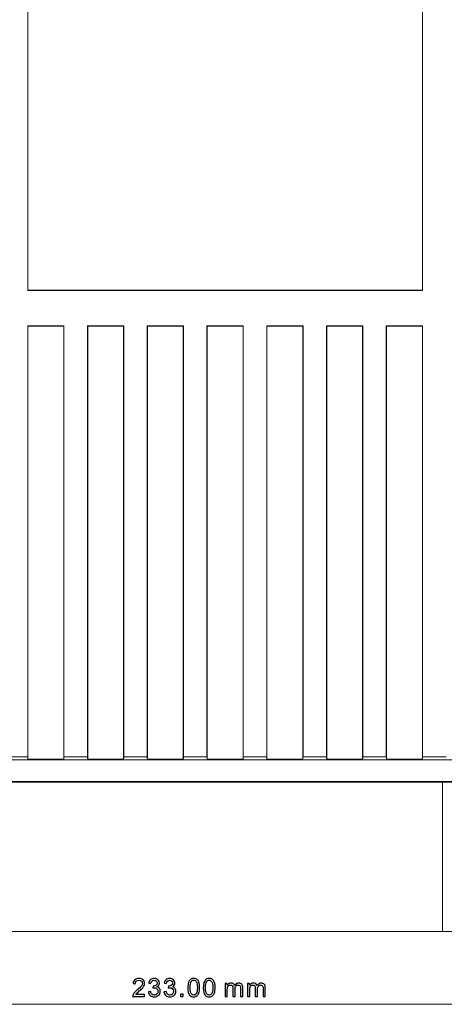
# Model space of a CAD drawing. Header units: millimetres. Extents: x -594 to 595, y -419 to 422.
# Tile 56 of 124: x -167 to -96, y 7 to 172. Entities that reach past the tile are written whole.
import ezdxf
from ezdxf.lldxf.tags import DXFTag

# ---------------------------------------------------------------- set-up
doc = ezdxf.new("R2010")
doc.units = ezdxf.units.MM
doc.header["$MEASUREMENT"] = 0
doc.layers.add('layer 1', color=7, linetype='Continuous')
tags = doc.linetypes.add('New Line180', pattern=[0.5, 0.2, -0.3]).pattern_tags.tags
tags[6:7] = [DXFTag(74, 4), DXFTag(75, 0), DXFTag(340, '0'), DXFTag(46, 1.0), DXFTag(50, 0.0), DXFTag(44, 0.0), DXFTag(45, 0.0)]
tags[4:5] = [DXFTag(74, 4), DXFTag(75, 0), DXFTag(340, '0'), DXFTag(46, 1.0), DXFTag(50, 0.0), DXFTag(44, 0.0), DXFTag(45, 0.0)]

msp = doc.modelspace()

# ---------------------------------------------------------------- linework, layer by layer
at = {"layer": 'layer 1', "lineweight": 9}
for points in [[(-165.8518, 126.8212), (-165.8518, 126.8212), (-165.8518, 219.8918), (-165.8518, 219.8918)], [(-165.8165, 219.8565), (-165.8165, 219.8565), (-165.8165, 126.8565), (-165.8165, 126.8565)], [(-99.8165, 126.8565), (-99.8165, 126.8565), (-99.8165, 219.8565), (-99.8165, 219.8565)], [(-99.7812, 126.8212), (-99.7812, 126.8212), (-99.7812, 219.8918), (-99.7812, 219.8918)], [(-165.8165, 126.8565), (-165.8165, 126.8565), (-165.8518, 126.8212), (-165.8518, 126.8212)], [(-99.7812, 126.8212), (-99.7812, 126.8212), (-165.8518, 126.8212), (-165.8518, 126.8212)], [(-99.8165, 126.8565), (-99.8165, 126.8565), (-165.8165, 126.8565), (-165.8165, 126.8565)], [(-99.8165, 126.8565), (-99.8165, 126.8565), (-99.7812, 126.8212), (-99.7812, 126.8212)], [(-165.8518, 48.8565), (-165.8518, 48.8565), (-165.8518, 120.8918), (-165.8518, 120.8918)], [(-165.8165, 120.8565), (-165.8165, 120.8565), (-165.8518, 120.8918), (-165.8518, 120.8918)], [(-165.8518, 120.8918), (-165.8518, 120.8918), (-159.7812, 120.8918), (-159.7812, 120.8918)], [(-165.8165, 120.8565), (-165.8165, 120.8565), (-165.8165, 48.4565), (-165.8165, 48.4565)], [(-159.8165, 120.8565), (-159.8165, 120.8565), (-165.8165, 120.8565), (-165.8165, 120.8565)], [(-159.8165, 120.8565), (-159.8165, 120.8565), (-159.7812, 120.8918), (-159.7812, 120.8918)], [(-159.8165, 48.4565), (-159.8165, 48.4565), (-159.8165, 120.8565), (-159.8165, 120.8565)], [(-159.7812, 48.8565), (-159.7812, 48.8565), (-159.7812, 120.8918), (-159.7812, 120.8918)], [(-155.8518, 48.8565), (-155.8518, 48.8565), (-155.8518, 120.8918), (-155.8518, 120.8918)], [(-155.8165, 120.8565), (-155.8165, 120.8565), (-155.8518, 120.8918), (-155.8518, 120.8918)], [(-155.8518, 120.8918), (-155.8518, 120.8918), (-149.7812, 120.8918), (-149.7812, 120.8918)], [(-155.8165, 120.8565), (-155.8165, 120.8565), (-155.8165, 48.4565), (-155.8165, 48.4565)], [(-149.8165, 120.8565), (-149.8165, 120.8565), (-155.8165, 120.8565), (-155.8165, 120.8565)], [(-149.8165, 120.8565), (-149.8165, 120.8565), (-149.7812, 120.8918), (-149.7812, 120.8918)], [(-149.8165, 48.4565), (-149.8165, 48.4565), (-149.8165, 120.8565), (-149.8165, 120.8565)], [(-149.7812, 48.8565), (-149.7812, 48.8565), (-149.7812, 120.8918), (-149.7812, 120.8918)], [(-145.8518, 48.8565), (-145.8518, 48.8565), (-145.8518, 120.8918), (-145.8518, 120.8918)], [(-145.8165, 120.8565), (-145.8165, 120.8565), (-145.8518, 120.8918), (-145.8518, 120.8918)], [(-145.8518, 120.8918), (-145.8518, 120.8918), (-139.7812, 120.8918), (-139.7812, 120.8918)], [(-145.8165, 120.8565), (-145.8165, 120.8565), (-145.8165, 48.4565), (-145.8165, 48.4565)], [(-139.8165, 120.8565), (-139.8165, 120.8565), (-145.8165, 120.8565), (-145.8165, 120.8565)], [(-139.8165, 120.8565), (-139.8165, 120.8565), (-139.7812, 120.8918), (-139.7812, 120.8918)], [(-139.8165, 48.4565), (-139.8165, 48.4565), (-139.8165, 120.8565), (-139.8165, 120.8565)], [(-139.7812, 48.8565), (-139.7812, 48.8565), (-139.7812, 120.8918), (-139.7812, 120.8918)], [(-135.8518, 48.8565), (-135.8518, 48.8565), (-135.8518, 120.8918), (-135.8518, 120.8918)], [(-135.8518, 120.8918), (-135.8518, 120.8918), (-129.7812, 120.8918), (-129.7812, 120.8918)], [(-135.8165, 120.8565), (-135.8165, 120.8565), (-135.8518, 120.8918), (-135.8518, 120.8918)], [(-135.8165, 120.8565), (-135.8165, 120.8565), (-135.8165, 48.4565), (-135.8165, 48.4565)], [(-129.8165, 120.8565), (-129.8165, 120.8565), (-135.8165, 120.8565), (-135.8165, 120.8565)], [(-129.8165, 120.8565), (-129.8165, 120.8565), (-129.7812, 120.8918), (-129.7812, 120.8918)], [(-129.8165, 48.4565), (-129.8165, 48.4565), (-129.8165, 120.8565), (-129.8165, 120.8565)], [(-129.7812, 48.8565), (-129.7812, 48.8565), (-129.7812, 120.8918), (-129.7812, 120.8918)], [(-125.8518, 48.8565), (-125.8518, 48.8565), (-125.8518, 120.8918), (-125.8518, 120.8918)], [(-125.8518, 120.8918), (-125.8518, 120.8918), (-119.7812, 120.8918), (-119.7812, 120.8918)], [(-125.8165, 120.8565), (-125.8165, 120.8565), (-125.8518, 120.8918), (-125.8518, 120.8918)], [(-125.8165, 120.8565), (-125.8165, 120.8565), (-125.8165, 48.4565), (-125.8165, 48.4565)], [(-119.8165, 120.8565), (-119.8165, 120.8565), (-125.8165, 120.8565), (-125.8165, 120.8565)], [(-119.8165, 120.8565), (-119.8165, 120.8565), (-119.7812, 120.8918), (-119.7812, 120.8918)], [(-119.8165, 48.4565), (-119.8165, 48.4565), (-119.8165, 120.8565), (-119.8165, 120.8565)], [(-119.7812, 48.8565), (-119.7812, 48.8565), (-119.7812, 120.8918), (-119.7812, 120.8918)], [(-115.8518, 48.8565), (-115.8518, 48.8565), (-115.8518, 120.8918), (-115.8518, 120.8918)], [(-115.8518, 120.8918), (-115.8518, 120.8918), (-109.7812, 120.8918), (-109.7812, 120.8918)], [(-115.8165, 120.8565), (-115.8165, 120.8565), (-115.8518, 120.8918), (-115.8518, 120.8918)], [(-115.8165, 120.8565), (-115.8165, 120.8565), (-115.8165, 48.4565), (-115.8165, 48.4565)], [(-109.8165, 120.8565), (-109.8165, 120.8565), (-115.8165, 120.8565), (-115.8165, 120.8565)], [(-109.8165, 120.8565), (-109.8165, 120.8565), (-109.7812, 120.8918), (-109.7812, 120.8918)], [(-109.8165, 48.4565), (-109.8165, 48.4565), (-109.8165, 120.8565), (-109.8165, 120.8565)], [(-109.7812, 48.8565), (-109.7812, 48.8565), (-109.7812, 120.8918), (-109.7812, 120.8918)], [(-105.8518, 120.8918), (-105.8518, 120.8918), (-99.7812, 120.8918), (-99.7812, 120.8918)], [(-105.8518, 48.8565), (-105.8518, 48.8565), (-105.8518, 120.8918), (-105.8518, 120.8918)], [(-105.8165, 120.8565), (-105.8165, 120.8565), (-105.8518, 120.8918), (-105.8518, 120.8918)], [(-99.8165, 120.8565), (-99.8165, 120.8565), (-105.8165, 120.8565), (-105.8165, 120.8565)], [(-105.8165, 120.8565), (-105.8165, 120.8565), (-105.8165, 48.4565), (-105.8165, 48.4565)], [(-99.8165, 120.8565), (-99.8165, 120.8565), (-99.7812, 120.8918), (-99.7812, 120.8918)], [(-99.8165, 48.4565), (-99.8165, 48.4565), (-99.8165, 120.8565), (-99.8165, 120.8565)], [(-99.7812, 48.8565), (-99.7812, 48.8565), (-99.7812, 120.8918), (-99.7812, 120.8918)], [(-248.1489, 48.3565), (-248.1489, 48.3565), (-75.262, 48.3565), (-75.262, 48.3565)], [(-165.8518, 48.8565), (-165.8518, 48.8565), (-168.5401, 48.8565), (-168.5401, 48.8565)], [(-165.8518, 48.8565), (-165.8518, 48.6991), (-165.8387, 48.5509), (-165.8165, 48.4565)], [(-159.8165, 48.4565), (-159.8165, 48.4565), (-165.8165, 48.4565), (-165.8165, 48.4565)], [(-159.8165, 48.4565), (-159.7943, 48.5509), (-159.7812, 48.6991), (-159.7812, 48.8565)], [(-155.8518, 48.8565), (-155.8518, 48.8565), (-159.7812, 48.8565), (-159.7812, 48.8565)], [(-155.8518, 48.8565), (-155.8518, 48.6991), (-155.8387, 48.5509), (-155.8165, 48.4565)], [(-149.8165, 48.4565), (-149.8165, 48.4565), (-155.8165, 48.4565), (-155.8165, 48.4565)], [(-149.8165, 48.4565), (-149.7943, 48.5509), (-149.7812, 48.6991), (-149.7812, 48.8565)], [(-145.8518, 48.8565), (-145.8518, 48.8565), (-149.7812, 48.8565), (-149.7812, 48.8565)], [(-145.8518, 48.8565), (-145.8518, 48.6991), (-145.8387, 48.5509), (-145.8165, 48.4565)], [(-139.8165, 48.4565), (-139.8165, 48.4565), (-145.8165, 48.4565), (-145.8165, 48.4565)], [(-139.8165, 48.4565), (-139.7943, 48.5509), (-139.7812, 48.6991), (-139.7812, 48.8565)], [(-135.8518, 48.8565), (-135.8518, 48.8565), (-139.7812, 48.8565), (-139.7812, 48.8565)], [(-135.8518, 48.8565), (-135.8518, 48.6991), (-135.8387, 48.5509), (-135.8165, 48.4565)], [(-129.8165, 48.4565), (-129.8165, 48.4565), (-135.8165, 48.4565), (-135.8165, 48.4565)], [(-129.8165, 48.4565), (-129.7943, 48.5509), (-129.7812, 48.6991), (-129.7812, 48.8565)], [(-125.8518, 48.8565), (-125.8518, 48.8565), (-129.7812, 48.8565), (-129.7812, 48.8565)], [(-125.8518, 48.8565), (-125.8518, 48.6991), (-125.8387, 48.5509), (-125.8165, 48.4565)], [(-119.8165, 48.4565), (-119.8165, 48.4565), (-125.8165, 48.4565), (-125.8165, 48.4565)], [(-119.8165, 48.4565), (-119.7943, 48.5509), (-119.7812, 48.6991), (-119.7812, 48.8565)], [(-115.8518, 48.8565), (-115.8518, 48.8565), (-119.7812, 48.8565), (-119.7812, 48.8565)], [(-115.8518, 48.8565), (-115.8518, 48.6991), (-115.8387, 48.5509), (-115.8165, 48.4565)], [(-109.8165, 48.4565), (-109.8165, 48.4565), (-115.8165, 48.4565), (-115.8165, 48.4565)], [(-109.8165, 48.4565), (-109.7943, 48.5509), (-109.7812, 48.6991), (-109.7812, 48.8565)], [(-105.8518, 48.8565), (-105.8518, 48.8565), (-109.7812, 48.8565), (-109.7812, 48.8565)], [(-105.8518, 48.8565), (-105.8518, 48.6991), (-105.8387, 48.5509), (-105.8165, 48.4565)], [(-99.8165, 48.4565), (-99.8165, 48.4565), (-105.8165, 48.4565), (-105.8165, 48.4565)], [(-99.8165, 48.4565), (-99.7943, 48.5509), (-99.7812, 48.6991), (-99.7812, 48.8565)], [(-95.8518, 48.8565), (-95.8518, 48.8565), (-99.7812, 48.8565), (-99.7812, 48.8565)]]:
    msp.add_open_spline(points, degree=3, dxfattribs=at)
at = {"layer": 'layer 1', "color": 155, "lineweight": 9}
for points in [[(-88.3084, 44.7067), (-88.3084, 44.7067), (-275.8889, 44.7067), (-275.8889, 44.7067)], [(-96.4305, 44.6382), (-96.4305, 44.6382), (-275.5044, 44.6382), (-275.5044, 44.6382)], [(-96.4305, 19.6382), (-96.4305, 19.6382), (-275.5044, 19.6382), (-275.5044, 19.6382)], [(-253.8165, 7.4789), (-253.8165, 7.4789), (-20.8165, 7.4789), (-20.8165, 7.4789)]]:
    msp.add_open_spline(points, degree=3, dxfattribs=at)
at = {"layer": 'layer 1', "color": 250, "linetype": 'New Line180', "lineweight": 20}
msp.add_open_spline([(-28.9669, 44.6382), (-28.9669, 44.6382), (-96.4305, 44.6382), (-96.4305, 44.6382), (-96.4305, 44.6382), (-96.4305, 44.6382), (-96.4305, 19.6382), (-96.4305, 19.6382), (-96.4305, 19.6382), (-96.4305, 19.6382), (-28.9669, 19.6382), (-28.9669, 19.6382), (-28.9669, 19.6382), (-28.9669, 19.6382), (-28.9669, 44.6382), (-28.9669, 44.6382)], degree=3, knots=[0, 0, 0, 0, 0.2, 0.2, 0.2, 0.2, 0.4, 0.4, 0.4, 0.4, 0.6, 0.6, 0.6, 0.6, 1, 1, 1, 1], dxfattribs=at)
at = {"layer": 'layer 1', "color": 155}
for points, knots in [([(-146.2867, 9.1258), (-146.2867, 9.1258), (-146.2867, 8.7702), (-146.2867, 8.7702), (-146.2867, 8.7702), (-146.2867, 8.7702), (-148.2932, 8.7702), (-148.2932, 8.7702), (-148.2932, 8.7702), (-148.2961, 8.8598), (-148.2812, 8.9459), (-148.2495, 9.0291), (-148.2495, 9.0291), (-148.198, 9.1653), (-148.1154, 9.3001), (-148.0018, 9.432), (-148.0018, 9.432), (-147.8882, 9.5639), (-147.726, 9.7163), (-147.515, 9.8892), (-147.515, 9.8892), (-147.1869, 10.1594), (-146.964, 10.3732), (-146.8476, 10.5313), (-146.8476, 10.5313), (-146.7304, 10.6893), (-146.6719, 10.8389), (-146.6719, 10.98), (-146.6719, 10.98), (-146.6719, 11.1274), (-146.7248, 11.2516), (-146.8306, 11.3532), (-146.8306, 11.3532), (-146.9365, 11.4541), (-147.0747, 11.5049), (-147.2448, 11.5049), (-147.2448, 11.5049), (-147.4247, 11.5049), (-147.5686, 11.4513), (-147.6766, 11.344), (-147.6766, 11.344), (-147.7845, 11.2375), (-147.8389, 11.0893), (-147.8403, 10.8995), (-147.8403, 10.8995), (-147.8403, 10.8995), (-148.2213, 10.9376), (-148.2213, 10.9376), (-148.2213, 10.9376), (-148.1952, 11.2227), (-148.0964, 11.44), (-147.9256, 11.5896), (-147.9256, 11.5896), (-147.7542, 11.7392), (-147.5249, 11.8139), (-147.2363, 11.8139), (-147.2363, 11.8139), (-146.9456, 11.8139), (-146.7149, 11.7335), (-146.5456, 11.5719), (-146.5456, 11.5719), (-146.3755, 11.4104), (-146.2909, 11.21), (-146.2909, 10.9715), (-146.2909, 10.9715), (-146.2909, 10.8502), (-146.3156, 10.7309), (-146.3657, 10.6138), (-146.3657, 10.6138), (-146.4151, 10.496), (-146.4976, 10.3725), (-146.6126, 10.2427), (-146.6126, 10.2427), (-146.7283, 10.1136), (-146.9195, 9.9351), (-147.1862, 9.7093), (-147.1862, 9.7093), (-147.4099, 9.5216), (-147.5538, 9.3946), (-147.6173, 9.3276), (-147.6173, 9.3276), (-147.6808, 9.2606), (-147.733, 9.1935), (-147.7747, 9.1258), (-147.7747, 9.1258), (-147.7747, 9.1258), (-146.2867, 9.1258), (-146.2867, 9.1258)], [0, 0, 0, 0, 0.04347826, 0.04347826, 0.04347826, 0.04347826, 0.08695652, 0.08695652, 0.08695652, 0.08695652, 0.13043478, 0.13043478, 0.13043478, 0.13043478, 0.17391304, 0.17391304, 0.17391304, 0.17391304, 0.2173913, 0.2173913, 0.2173913, 0.2173913, 0.26086957, 0.26086957, 0.26086957, 0.26086957, 0.30434783, 0.30434783, 0.30434783, 0.30434783, 0.34782609, 0.34782609, 0.34782609, 0.34782609, 0.39130435, 0.39130435, 0.39130435, 0.39130435, 0.43478261, 0.43478261, 0.43478261, 0.43478261, 0.47826087, 0.47826087, 0.47826087, 0.47826087, 0.52173913, 0.52173913, 0.52173913, 0.52173913, 0.56521739, 0.56521739, 0.56521739, 0.56521739, 0.60869565, 0.60869565, 0.60869565, 0.60869565, 0.65217391, 0.65217391, 0.65217391, 0.65217391, 0.69565217, 0.69565217, 0.69565217, 0.69565217, 0.73913043, 0.73913043, 0.73913043, 0.73913043, 0.7826087, 0.7826087, 0.7826087, 0.7826087, 0.82608696, 0.82608696, 0.82608696, 0.82608696, 0.86956522, 0.86956522, 0.86956522, 0.86956522, 0.91304348, 0.91304348, 0.91304348, 0.91304348, 1, 1, 1, 1]), ([(-145.6486, 9.5745), (-145.6486, 9.5745), (-145.2761, 9.6253), (-145.2761, 9.6253), (-145.2761, 9.6253), (-145.233, 9.4137), (-145.1611, 9.2613), (-145.0588, 9.1681), (-145.0588, 9.1681), (-144.9565, 9.075), (-144.8309, 9.0284), (-144.682, 9.0284), (-144.682, 9.0284), (-144.5056, 9.0284), (-144.3567, 9.0891), (-144.2368, 9.2105), (-144.2368, 9.2105), (-144.1169, 9.3318), (-144.0569, 9.4821), (-144.0569, 9.6613), (-144.0569, 9.6613), (-144.0569, 9.8321), (-144.1126, 9.9732), (-144.2248, 10.0846), (-144.2248, 10.0846), (-144.3363, 10.1954), (-144.4781, 10.2511), (-144.651, 10.2511), (-144.651, 10.2511), (-144.7215, 10.2511), (-144.809, 10.237), (-144.9141, 10.2095), (-144.9141, 10.2095), (-144.9141, 10.2095), (-144.8725, 10.5355), (-144.8725, 10.5355), (-144.8725, 10.5355), (-144.8478, 10.5327), (-144.8273, 10.5313), (-144.8125, 10.5313), (-144.8125, 10.5313), (-144.6531, 10.5313), (-144.5105, 10.5729), (-144.3828, 10.6554), (-144.3828, 10.6554), (-144.2558, 10.738), (-144.1923, 10.865), (-144.1923, 11.0364), (-144.1923, 11.0364), (-144.1923, 11.1726), (-144.2389, 11.2855), (-144.3313, 11.3751), (-144.3313, 11.3751), (-144.4238, 11.4647), (-144.543, 11.5091), (-144.6891, 11.5091), (-144.6891, 11.5091), (-144.8344, 11.5091), (-144.955, 11.4633), (-145.0517, 11.3716), (-145.0517, 11.3716), (-145.1484, 11.2798), (-145.2105, 11.1423), (-145.238, 10.9588), (-145.238, 10.9588), (-145.238, 10.9588), (-145.6105, 11.0265), (-145.6105, 11.0265), (-145.6105, 11.0265), (-145.5646, 11.2763), (-145.4616, 11.4703), (-145.3001, 11.6079), (-145.3001, 11.6079), (-145.1392, 11.7455), (-144.9381, 11.8139), (-144.6982, 11.8139), (-144.6982, 11.8139), (-144.5331, 11.8139), (-144.3807, 11.7787), (-144.2417, 11.7074), (-144.2417, 11.7074), (-144.102, 11.6368), (-143.9955, 11.5402), (-143.9221, 11.4181), (-143.9221, 11.4181), (-143.848, 11.2954), (-143.8113, 11.1655), (-143.8113, 11.028), (-143.8113, 11.028), (-143.8113, 10.8974), (-143.8466, 10.7789), (-143.9165, 10.6717), (-143.9165, 10.6717), (-143.987, 10.5644), (-144.0915, 10.479), (-144.229, 10.4155), (-144.229, 10.4155), (-144.0498, 10.3746), (-143.9108, 10.2885), (-143.8113, 10.158), (-143.8113, 10.158), (-143.7126, 10.0282), (-143.6632, 9.8645), (-143.6632, 9.6691), (-143.6632, 9.6691), (-143.6632, 9.4045), (-143.7598, 9.1794), (-143.9525, 8.9953), (-143.9525, 8.9953), (-144.1458, 8.8111), (-144.3899, 8.7194), (-144.6848, 8.7194), (-144.6848, 8.7194), (-144.9508, 8.7194), (-145.1716, 8.7991), (-145.3473, 8.9579), (-145.3473, 8.9579), (-145.5237, 9.1166), (-145.6239, 9.3219), (-145.6486, 9.5745)], [0, 0, 0, 0, 0.03225806, 0.03225806, 0.03225806, 0.03225806, 0.06451613, 0.06451613, 0.06451613, 0.06451613, 0.09677419, 0.09677419, 0.09677419, 0.09677419, 0.12903226, 0.12903226, 0.12903226, 0.12903226, 0.16129032, 0.16129032, 0.16129032, 0.16129032, 0.19354839, 0.19354839, 0.19354839, 0.19354839, 0.22580645, 0.22580645, 0.22580645, 0.22580645, 0.25806452, 0.25806452, 0.25806452, 0.25806452, 0.29032258, 0.29032258, 0.29032258, 0.29032258, 0.32258065, 0.32258065, 0.32258065, 0.32258065, 0.35483871, 0.35483871, 0.35483871, 0.35483871, 0.38709677, 0.38709677, 0.38709677, 0.38709677, 0.41935484, 0.41935484, 0.41935484, 0.41935484, 0.4516129, 0.4516129, 0.4516129, 0.4516129, 0.48387097, 0.48387097, 0.48387097, 0.48387097, 0.51612903, 0.51612903, 0.51612903, 0.51612903, 0.5483871, 0.5483871, 0.5483871, 0.5483871, 0.58064516, 0.58064516, 0.58064516, 0.58064516, 0.61290323, 0.61290323, 0.61290323, 0.61290323, 0.64516129, 0.64516129, 0.64516129, 0.64516129, 0.67741935, 0.67741935, 0.67741935, 0.67741935, 0.70967742, 0.70967742, 0.70967742, 0.70967742, 0.74193548, 0.74193548, 0.74193548, 0.74193548, 0.77419355, 0.77419355, 0.77419355, 0.77419355, 0.80645161, 0.80645161, 0.80645161, 0.80645161, 0.83870968, 0.83870968, 0.83870968, 0.83870968, 0.87096774, 0.87096774, 0.87096774, 0.87096774, 0.90322581, 0.90322581, 0.90322581, 0.90322581, 0.93548387, 0.93548387, 0.93548387, 0.93548387, 1, 1, 1, 1]), ([(-143.059, 9.5745), (-143.059, 9.5745), (-142.6865, 9.6253), (-142.6865, 9.6253), (-142.6865, 9.6253), (-142.6434, 9.4137), (-142.5715, 9.2613), (-142.4692, 9.1681), (-142.4692, 9.1681), (-142.3669, 9.075), (-142.2413, 9.0284), (-142.0924, 9.0284), (-142.0924, 9.0284), (-141.916, 9.0284), (-141.7671, 9.0891), (-141.6472, 9.2105), (-141.6472, 9.2105), (-141.5273, 9.3318), (-141.4673, 9.4821), (-141.4673, 9.6613), (-141.4673, 9.6613), (-141.4673, 9.8321), (-141.523, 9.9732), (-141.6352, 10.0846), (-141.6352, 10.0846), (-141.7467, 10.1954), (-141.8885, 10.2511), (-142.0614, 10.2511), (-142.0614, 10.2511), (-142.1319, 10.2511), (-142.2194, 10.237), (-142.3245, 10.2095), (-142.3245, 10.2095), (-142.3245, 10.2095), (-142.2829, 10.5355), (-142.2829, 10.5355), (-142.2829, 10.5355), (-142.2582, 10.5327), (-142.2377, 10.5313), (-142.2229, 10.5313), (-142.2229, 10.5313), (-142.0635, 10.5313), (-141.9209, 10.5729), (-141.7932, 10.6554), (-141.7932, 10.6554), (-141.6662, 10.738), (-141.6027, 10.865), (-141.6027, 11.0364), (-141.6027, 11.0364), (-141.6027, 11.1726), (-141.6493, 11.2855), (-141.7417, 11.3751), (-141.7417, 11.3751), (-141.8342, 11.4647), (-141.9534, 11.5091), (-142.0995, 11.5091), (-142.0995, 11.5091), (-142.2448, 11.5091), (-142.3654, 11.4633), (-142.4621, 11.3716), (-142.4621, 11.3716), (-142.5588, 11.2798), (-142.6209, 11.1423), (-142.6484, 10.9588), (-142.6484, 10.9588), (-142.6484, 10.9588), (-143.0209, 11.0265), (-143.0209, 11.0265), (-143.0209, 11.0265), (-142.975, 11.2763), (-142.872, 11.4703), (-142.7105, 11.6079), (-142.7105, 11.6079), (-142.5496, 11.7455), (-142.3485, 11.8139), (-142.1086, 11.8139), (-142.1086, 11.8139), (-141.9435, 11.8139), (-141.7911, 11.7787), (-141.6521, 11.7074), (-141.6521, 11.7074), (-141.5124, 11.6368), (-141.4059, 11.5402), (-141.3325, 11.4181), (-141.3325, 11.4181), (-141.2584, 11.2954), (-141.2217, 11.1655), (-141.2217, 11.028), (-141.2217, 11.028), (-141.2217, 10.8974), (-141.257, 10.7789), (-141.3269, 10.6717), (-141.3269, 10.6717), (-141.3974, 10.5644), (-141.5019, 10.479), (-141.6394, 10.4155), (-141.6394, 10.4155), (-141.4602, 10.3746), (-141.3212, 10.2885), (-141.2217, 10.158), (-141.2217, 10.158), (-141.123, 10.0282), (-141.0736, 9.8645), (-141.0736, 9.6691), (-141.0736, 9.6691), (-141.0736, 9.4045), (-141.1702, 9.1794), (-141.3629, 8.9953), (-141.3629, 8.9953), (-141.5562, 8.8111), (-141.8003, 8.7194), (-142.0952, 8.7194), (-142.0952, 8.7194), (-142.3612, 8.7194), (-142.582, 8.7991), (-142.7577, 8.9579), (-142.7577, 8.9579), (-142.9341, 9.1166), (-143.0343, 9.3219), (-143.059, 9.5745)], [0, 0, 0, 0, 0.03225806, 0.03225806, 0.03225806, 0.03225806, 0.06451613, 0.06451613, 0.06451613, 0.06451613, 0.09677419, 0.09677419, 0.09677419, 0.09677419, 0.12903226, 0.12903226, 0.12903226, 0.12903226, 0.16129032, 0.16129032, 0.16129032, 0.16129032, 0.19354839, 0.19354839, 0.19354839, 0.19354839, 0.22580645, 0.22580645, 0.22580645, 0.22580645, 0.25806452, 0.25806452, 0.25806452, 0.25806452, 0.29032258, 0.29032258, 0.29032258, 0.29032258, 0.32258065, 0.32258065, 0.32258065, 0.32258065, 0.35483871, 0.35483871, 0.35483871, 0.35483871, 0.38709677, 0.38709677, 0.38709677, 0.38709677, 0.41935484, 0.41935484, 0.41935484, 0.41935484, 0.4516129, 0.4516129, 0.4516129, 0.4516129, 0.48387097, 0.48387097, 0.48387097, 0.48387097, 0.51612903, 0.51612903, 0.51612903, 0.51612903, 0.5483871, 0.5483871, 0.5483871, 0.5483871, 0.58064516, 0.58064516, 0.58064516, 0.58064516, 0.61290323, 0.61290323, 0.61290323, 0.61290323, 0.64516129, 0.64516129, 0.64516129, 0.64516129, 0.67741935, 0.67741935, 0.67741935, 0.67741935, 0.70967742, 0.70967742, 0.70967742, 0.70967742, 0.74193548, 0.74193548, 0.74193548, 0.74193548, 0.77419355, 0.77419355, 0.77419355, 0.77419355, 0.80645161, 0.80645161, 0.80645161, 0.80645161, 0.83870968, 0.83870968, 0.83870968, 0.83870968, 0.87096774, 0.87096774, 0.87096774, 0.87096774, 0.90322581, 0.90322581, 0.90322581, 0.90322581, 0.93548387, 0.93548387, 0.93548387, 0.93548387, 1, 1, 1, 1]), ([(-139.058, 10.266), (-139.058, 10.6237), (-139.0213, 10.913), (-138.9479, 11.1317), (-138.9479, 11.1317), (-138.8739, 11.3511), (-138.7645, 11.5197), (-138.6191, 11.6376), (-138.6191, 11.6376), (-138.4745, 11.7554), (-138.2918, 11.8139), (-138.0716, 11.8139), (-138.0716, 11.8139), (-137.9094, 11.8139), (-137.7668, 11.7815), (-137.6434, 11.7159), (-137.6434, 11.7159), (-137.5206, 11.6503), (-137.419, 11.5557), (-137.34, 11.4322), (-137.34, 11.4322), (-137.261, 11.3095), (-137.1989, 11.1592), (-137.1537, 10.9821), (-137.1537, 10.9821), (-137.1079, 10.805), (-137.0853, 10.5658), (-137.0853, 10.266), (-137.0853, 10.266), (-137.0853, 9.9104), (-137.122, 9.6225), (-137.1946, 9.4038), (-137.1946, 9.4038), (-137.2673, 9.1844), (-137.3767, 9.0157), (-137.522, 8.8972), (-137.522, 8.8972), (-137.6667, 8.7787), (-137.8501, 8.7194), (-138.0716, 8.7194), (-138.0716, 8.7194), (-138.363, 8.7194), (-138.5923, 8.8231), (-138.7588, 9.0313), (-138.7588, 9.0313), (-138.9585, 9.2853), (-139.058, 9.6966), (-139.058, 10.266)], [0, 0, 0, 0, 0.07692308, 0.07692308, 0.07692308, 0.07692308, 0.15384615, 0.15384615, 0.15384615, 0.15384615, 0.23076923, 0.23076923, 0.23076923, 0.23076923, 0.30769231, 0.30769231, 0.30769231, 0.30769231, 0.38461538, 0.38461538, 0.38461538, 0.38461538, 0.46153846, 0.46153846, 0.46153846, 0.46153846, 0.53846154, 0.53846154, 0.53846154, 0.53846154, 0.61538462, 0.61538462, 0.61538462, 0.61538462, 0.69230769, 0.69230769, 0.69230769, 0.69230769, 0.76923077, 0.76923077, 0.76923077, 0.76923077, 0.84615385, 0.84615385, 0.84615385, 0.84615385, 1, 1, 1, 1]), ([(-136.4684, 10.266), (-136.4684, 10.6237), (-136.4317, 10.913), (-136.3583, 11.1317), (-136.3583, 11.1317), (-136.2843, 11.3511), (-136.1749, 11.5197), (-136.0295, 11.6376), (-136.0295, 11.6376), (-135.8849, 11.7554), (-135.7022, 11.8139), (-135.482, 11.8139), (-135.482, 11.8139), (-135.3198, 11.8139), (-135.1772, 11.7815), (-135.0538, 11.7159), (-135.0538, 11.7159), (-134.931, 11.6503), (-134.8294, 11.5557), (-134.7504, 11.4322), (-134.7504, 11.4322), (-134.6714, 11.3095), (-134.6093, 11.1592), (-134.5641, 10.9821), (-134.5641, 10.9821), (-134.5183, 10.805), (-134.4957, 10.5658), (-134.4957, 10.266), (-134.4957, 10.266), (-134.4957, 9.9104), (-134.5324, 9.6225), (-134.605, 9.4038), (-134.605, 9.4038), (-134.6777, 9.1844), (-134.7871, 9.0157), (-134.9324, 8.8972), (-134.9324, 8.8972), (-135.0771, 8.7787), (-135.2605, 8.7194), (-135.482, 8.7194), (-135.482, 8.7194), (-135.7734, 8.7194), (-136.0027, 8.8231), (-136.1692, 9.0313), (-136.1692, 9.0313), (-136.3689, 9.2853), (-136.4684, 9.6966), (-136.4684, 10.266)], [0, 0, 0, 0, 0.07692308, 0.07692308, 0.07692308, 0.07692308, 0.15384615, 0.15384615, 0.15384615, 0.15384615, 0.23076923, 0.23076923, 0.23076923, 0.23076923, 0.30769231, 0.30769231, 0.30769231, 0.30769231, 0.38461538, 0.38461538, 0.38461538, 0.38461538, 0.46153846, 0.46153846, 0.46153846, 0.46153846, 0.53846154, 0.53846154, 0.53846154, 0.53846154, 0.61538462, 0.61538462, 0.61538462, 0.61538462, 0.69230769, 0.69230769, 0.69230769, 0.69230769, 0.76923077, 0.76923077, 0.76923077, 0.76923077, 0.84615385, 0.84615385, 0.84615385, 0.84615385, 1, 1, 1, 1]), ([(-138.677, 10.2646), (-138.677, 9.7657), (-138.6191, 9.4341), (-138.5027, 9.2704), (-138.5027, 9.2704), (-138.3863, 9.106), (-138.2424, 9.0242), (-138.0716, 9.0242), (-138.0716, 9.0242), (-137.9009, 9.0242), (-137.757, 9.1067), (-137.6406, 9.2711), (-137.6406, 9.2711), (-137.5241, 9.4362), (-137.4663, 9.7671), (-137.4663, 10.2646), (-137.4663, 10.2646), (-137.4663, 10.7634), (-137.5241, 11.095), (-137.6406, 11.2587), (-137.6406, 11.2587), (-137.7563, 11.4231), (-137.9016, 11.5049), (-138.0759, 11.5049), (-138.0759, 11.5049), (-138.2466, 11.5049), (-138.3835, 11.4322), (-138.4858, 11.2876), (-138.4858, 11.2876), (-138.6135, 11.1035), (-138.677, 10.762), (-138.677, 10.2646)], [0, 0, 0, 0, 0.11111111, 0.11111111, 0.11111111, 0.11111111, 0.22222222, 0.22222222, 0.22222222, 0.22222222, 0.33333333, 0.33333333, 0.33333333, 0.33333333, 0.44444444, 0.44444444, 0.44444444, 0.44444444, 0.55555556, 0.55555556, 0.55555556, 0.55555556, 0.66666667, 0.66666667, 0.66666667, 0.66666667, 0.77777778, 0.77777778, 0.77777778, 0.77777778, 1, 1, 1, 1]), ([(-136.0874, 10.2646), (-136.0874, 9.7657), (-136.0295, 9.4341), (-135.9131, 9.2704), (-135.9131, 9.2704), (-135.7967, 9.106), (-135.6528, 9.0242), (-135.482, 9.0242), (-135.482, 9.0242), (-135.3113, 9.0242), (-135.1674, 9.1067), (-135.051, 9.2711), (-135.051, 9.2711), (-134.9345, 9.4362), (-134.8767, 9.7671), (-134.8767, 10.2646), (-134.8767, 10.2646), (-134.8767, 10.7634), (-134.9345, 11.095), (-135.051, 11.2587), (-135.051, 11.2587), (-135.1667, 11.4231), (-135.312, 11.5049), (-135.4863, 11.5049), (-135.4863, 11.5049), (-135.657, 11.5049), (-135.7939, 11.4322), (-135.8962, 11.2876), (-135.8962, 11.2876), (-136.0239, 11.1035), (-136.0874, 10.762), (-136.0874, 10.2646)], [0, 0, 0, 0, 0.11111111, 0.11111111, 0.11111111, 0.11111111, 0.22222222, 0.22222222, 0.22222222, 0.22222222, 0.33333333, 0.33333333, 0.33333333, 0.33333333, 0.44444444, 0.44444444, 0.44444444, 0.44444444, 0.55555556, 0.55555556, 0.55555556, 0.55555556, 0.66666667, 0.66666667, 0.66666667, 0.66666667, 0.77777778, 0.77777778, 0.77777778, 0.77777778, 1, 1, 1, 1]), ([(-132.8362, 8.7702), (-132.8362, 8.7702), (-132.8362, 10.9673), (-132.8362, 10.9673), (-132.8362, 10.9673), (-132.8362, 10.9673), (-132.5018, 10.9673), (-132.5018, 10.9673), (-132.5018, 10.9673), (-132.5018, 10.9673), (-132.5018, 10.6568), (-132.5018, 10.6568), (-132.5018, 10.6568), (-132.4333, 10.7641), (-132.3416, 10.8509), (-132.2273, 10.9158), (-132.2273, 10.9158), (-132.113, 10.9814), (-131.9832, 11.0138), (-131.8371, 11.0138), (-131.8371, 11.0138), (-131.6749, 11.0138), (-131.5415, 10.98), (-131.4378, 10.913), (-131.4378, 10.913), (-131.3341, 10.8452), (-131.2607, 10.7514), (-131.2184, 10.63), (-131.2184, 10.63), (-131.0434, 10.8861), (-130.8169, 11.0138), (-130.5375, 11.0138), (-130.5375, 11.0138), (-130.3188, 11.0138), (-130.1502, 10.9539), (-130.0331, 10.8332), (-130.0331, 10.8332), (-129.9152, 10.7126), (-129.856, 10.527), (-129.856, 10.2765), (-129.856, 10.2765), (-129.856, 10.2765), (-129.856, 8.7702), (-129.856, 8.7702), (-129.856, 8.7702), (-129.856, 8.7702), (-130.2285, 8.7702), (-130.2285, 8.7702), (-130.2285, 8.7702), (-130.2285, 8.7702), (-130.2285, 10.1531), (-130.2285, 10.1531), (-130.2285, 10.1531), (-130.2285, 10.3012), (-130.2412, 10.4085), (-130.2652, 10.4741), (-130.2652, 10.4741), (-130.2892, 10.5397), (-130.3329, 10.5919), (-130.3971, 10.6321), (-130.3971, 10.6321), (-130.4606, 10.6724), (-130.5354, 10.6921), (-130.6208, 10.6921), (-130.6208, 10.6921), (-130.776, 10.6921), (-130.9044, 10.6406), (-131.0067, 10.5383), (-131.0067, 10.5383), (-131.109, 10.4353), (-131.1598, 10.2709), (-131.1598, 10.0451), (-131.1598, 10.0451), (-131.1598, 10.0451), (-131.1598, 8.7702), (-131.1598, 8.7702), (-131.1598, 8.7702), (-131.1598, 8.7702), (-131.5323, 8.7702), (-131.5323, 8.7702), (-131.5323, 8.7702), (-131.5323, 8.7702), (-131.5323, 10.1961), (-131.5323, 10.1961), (-131.5323, 10.1961), (-131.5323, 10.3612), (-131.5627, 10.4854), (-131.6234, 10.5679), (-131.6234, 10.5679), (-131.684, 10.6505), (-131.7835, 10.6921), (-131.9211, 10.6921), (-131.9211, 10.6921), (-132.0255, 10.6921), (-132.1222, 10.6646), (-132.2111, 10.6096), (-132.2111, 10.6096), (-132.3, 10.5545), (-132.3642, 10.4741), (-132.4044, 10.3676), (-132.4044, 10.3676), (-132.4439, 10.2617), (-132.4637, 10.1086), (-132.4637, 9.909), (-132.4637, 9.909), (-132.4637, 9.909), (-132.4637, 8.7702), (-132.4637, 8.7702), (-132.4637, 8.7702), (-132.4637, 8.7702), (-132.8362, 8.7702), (-132.8362, 8.7702)], [0, 0, 0, 0, 0.03448276, 0.03448276, 0.03448276, 0.03448276, 0.06896552, 0.06896552, 0.06896552, 0.06896552, 0.10344828, 0.10344828, 0.10344828, 0.10344828, 0.13793103, 0.13793103, 0.13793103, 0.13793103, 0.17241379, 0.17241379, 0.17241379, 0.17241379, 0.20689655, 0.20689655, 0.20689655, 0.20689655, 0.24137931, 0.24137931, 0.24137931, 0.24137931, 0.27586207, 0.27586207, 0.27586207, 0.27586207, 0.31034483, 0.31034483, 0.31034483, 0.31034483, 0.34482759, 0.34482759, 0.34482759, 0.34482759, 0.37931034, 0.37931034, 0.37931034, 0.37931034, 0.4137931, 0.4137931, 0.4137931, 0.4137931, 0.44827586, 0.44827586, 0.44827586, 0.44827586, 0.48275862, 0.48275862, 0.48275862, 0.48275862, 0.51724138, 0.51724138, 0.51724138, 0.51724138, 0.55172414, 0.55172414, 0.55172414, 0.55172414, 0.5862069, 0.5862069, 0.5862069, 0.5862069, 0.62068966, 0.62068966, 0.62068966, 0.62068966, 0.65517241, 0.65517241, 0.65517241, 0.65517241, 0.68965517, 0.68965517, 0.68965517, 0.68965517, 0.72413793, 0.72413793, 0.72413793, 0.72413793, 0.75862069, 0.75862069, 0.75862069, 0.75862069, 0.79310345, 0.79310345, 0.79310345, 0.79310345, 0.82758621, 0.82758621, 0.82758621, 0.82758621, 0.86206897, 0.86206897, 0.86206897, 0.86206897, 0.89655172, 0.89655172, 0.89655172, 0.89655172, 0.93103448, 0.93103448, 0.93103448, 0.93103448, 1, 1, 1, 1]), ([(-129.0747, 8.7702), (-129.0747, 8.7702), (-129.0747, 10.9673), (-129.0747, 10.9673), (-129.0747, 10.9673), (-129.0747, 10.9673), (-128.7403, 10.9673), (-128.7403, 10.9673), (-128.7403, 10.9673), (-128.7403, 10.9673), (-128.7403, 10.6568), (-128.7403, 10.6568), (-128.7403, 10.6568), (-128.6718, 10.7641), (-128.5801, 10.8509), (-128.4658, 10.9158), (-128.4658, 10.9158), (-128.3515, 10.9814), (-128.2217, 11.0138), (-128.0756, 11.0138), (-128.0756, 11.0138), (-127.9134, 11.0138), (-127.78, 10.98), (-127.6763, 10.913), (-127.6763, 10.913), (-127.5726, 10.8452), (-127.4992, 10.7514), (-127.4569, 10.63), (-127.4569, 10.63), (-127.2819, 10.8861), (-127.0554, 11.0138), (-126.776, 11.0138), (-126.776, 11.0138), (-126.5573, 11.0138), (-126.3887, 10.9539), (-126.2716, 10.8332), (-126.2716, 10.8332), (-126.1537, 10.7126), (-126.0945, 10.527), (-126.0945, 10.2765), (-126.0945, 10.2765), (-126.0945, 10.2765), (-126.0945, 8.7702), (-126.0945, 8.7702), (-126.0945, 8.7702), (-126.0945, 8.7702), (-126.467, 8.7702), (-126.467, 8.7702), (-126.467, 8.7702), (-126.467, 8.7702), (-126.467, 10.1531), (-126.467, 10.1531), (-126.467, 10.1531), (-126.467, 10.3012), (-126.4797, 10.4085), (-126.5037, 10.4741), (-126.5037, 10.4741), (-126.5277, 10.5397), (-126.5714, 10.5919), (-126.6356, 10.6321), (-126.6356, 10.6321), (-126.6991, 10.6724), (-126.7739, 10.6921), (-126.8593, 10.6921), (-126.8593, 10.6921), (-127.0145, 10.6921), (-127.1429, 10.6406), (-127.2452, 10.5383), (-127.2452, 10.5383), (-127.3475, 10.4353), (-127.3983, 10.2709), (-127.3983, 10.0451), (-127.3983, 10.0451), (-127.3983, 10.0451), (-127.3983, 8.7702), (-127.3983, 8.7702), (-127.3983, 8.7702), (-127.3983, 8.7702), (-127.7708, 8.7702), (-127.7708, 8.7702), (-127.7708, 8.7702), (-127.7708, 8.7702), (-127.7708, 10.1961), (-127.7708, 10.1961), (-127.7708, 10.1961), (-127.7708, 10.3612), (-127.8012, 10.4854), (-127.8619, 10.5679), (-127.8619, 10.5679), (-127.9225, 10.6505), (-128.022, 10.6921), (-128.1596, 10.6921), (-128.1596, 10.6921), (-128.264, 10.6921), (-128.3607, 10.6646), (-128.4496, 10.6096), (-128.4496, 10.6096), (-128.5385, 10.5545), (-128.6027, 10.4741), (-128.6429, 10.3676), (-128.6429, 10.3676), (-128.6824, 10.2617), (-128.7022, 10.1086), (-128.7022, 9.909), (-128.7022, 9.909), (-128.7022, 9.909), (-128.7022, 8.7702), (-128.7022, 8.7702), (-128.7022, 8.7702), (-128.7022, 8.7702), (-129.0747, 8.7702), (-129.0747, 8.7702)], [0, 0, 0, 0, 0.03448276, 0.03448276, 0.03448276, 0.03448276, 0.06896552, 0.06896552, 0.06896552, 0.06896552, 0.10344828, 0.10344828, 0.10344828, 0.10344828, 0.13793103, 0.13793103, 0.13793103, 0.13793103, 0.17241379, 0.17241379, 0.17241379, 0.17241379, 0.20689655, 0.20689655, 0.20689655, 0.20689655, 0.24137931, 0.24137931, 0.24137931, 0.24137931, 0.27586207, 0.27586207, 0.27586207, 0.27586207, 0.31034483, 0.31034483, 0.31034483, 0.31034483, 0.34482759, 0.34482759, 0.34482759, 0.34482759, 0.37931034, 0.37931034, 0.37931034, 0.37931034, 0.4137931, 0.4137931, 0.4137931, 0.4137931, 0.44827586, 0.44827586, 0.44827586, 0.44827586, 0.48275862, 0.48275862, 0.48275862, 0.48275862, 0.51724138, 0.51724138, 0.51724138, 0.51724138, 0.55172414, 0.55172414, 0.55172414, 0.55172414, 0.5862069, 0.5862069, 0.5862069, 0.5862069, 0.62068966, 0.62068966, 0.62068966, 0.62068966, 0.65517241, 0.65517241, 0.65517241, 0.65517241, 0.68965517, 0.68965517, 0.68965517, 0.68965517, 0.72413793, 0.72413793, 0.72413793, 0.72413793, 0.75862069, 0.75862069, 0.75862069, 0.75862069, 0.79310345, 0.79310345, 0.79310345, 0.79310345, 0.82758621, 0.82758621, 0.82758621, 0.82758621, 0.86206897, 0.86206897, 0.86206897, 0.86206897, 0.89655172, 0.89655172, 0.89655172, 0.89655172, 0.93103448, 0.93103448, 0.93103448, 0.93103448, 1, 1, 1, 1]), ([(-140.262, 8.7702), (-140.262, 8.7702), (-140.262, 9.1935), (-140.262, 9.1935), (-140.262, 9.1935), (-140.262, 9.1935), (-139.8386, 9.1935), (-139.8386, 9.1935), (-139.8386, 9.1935), (-139.8386, 9.1935), (-139.8386, 8.7702), (-139.8386, 8.7702), (-139.8386, 8.7702), (-139.8386, 8.7702), (-140.262, 8.7702), (-140.262, 8.7702)], [0, 0, 0, 0, 0.2, 0.2, 0.2, 0.2, 0.4, 0.4, 0.4, 0.4, 0.6, 0.6, 0.6, 0.6, 1, 1, 1, 1])]:
    msp.add_open_spline(points, degree=3, knots=knots, dxfattribs=at)

doc.saveas('drawing.dxf')
